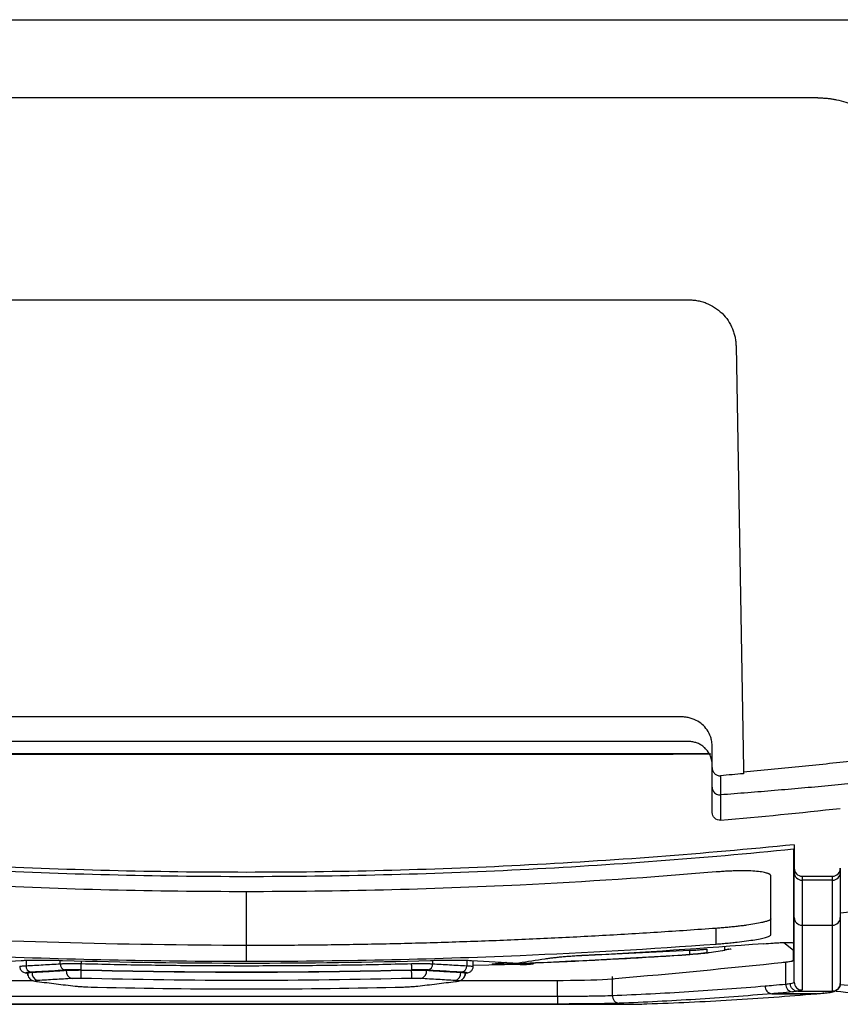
# Model space of a CAD drawing. Header units: millimetres. Extents: x -1111 to 1147, y -743 to 1146.
# Tile 158 of 203: x 240 to 293, y 671 to 734. Entities that reach past the tile are written whole.
import ezdxf

# ---------------------------------------------------------------- set-up
doc = ezdxf.new("R2010")
doc.units = ezdxf.units.MM

msp = doc.modelspace()

# ---------------------------------------------------------------- linework, layer by layer
at = {"color": 7, "linetype": 'Continuous', "lineweight": 25}
for p, q in [((226.445, 716.211), (283.101, 716.211)), ((286.101, 713.263), (286.573, 686.198)), ((284.483, 687.14), (225.063, 687.14)), ((284.374, 687.167), (225.17, 687.167)), ((227.473, 687.141), (282.073, 687.141)), ((281.073, 687.165), (228.473, 687.165)), ((282.073, 687.141), (282.073, 687.163)), ((286.573, 686.198), (286.573, 686)), ((289.773, 681.081), (289.823, 681.081)), ((289.823, 681.355), (289.823, 679.847)), ((290.323, 679.339), (292.273, 679.339)), ((292.273, 679.081), (290.323, 679.081)), ((292.773, 676.985), (294.574, 677.18)), ((284.822, 674.995), (284.822, 676.002)), ((290.323, 676.2), (292.273, 676.2)), ((254.772, 673.899), (254.772, 674.902)), ((284.242, 674.68), (284.242, 674.434)), ((285.376, 674.614), (285.376, 674.86)), ((289.773, 675.175), (289.823, 675.175)), ((289.773, 675.073), (289.823, 675.073)), ((289.773, 675.072), (289.773, 675.07)), ((289.773, 675.07), (289.823, 675.07)), ((283.134, 674.326), (283.136, 674.592)), ((269.281, 673.479), (269.281, 673.939)), ((272.287, 673.68), (269.281, 673.618)), ((271.411, 673.825), (270.705, 673.729)), ((289.109, 673.836), (289.28, 673.851)), ((289.28, 672.435), (289.28, 673.851)), ((240.762, 673.121), (240.762, 672.984)), ((241.054, 673.201), (241.054, 673.189)), ((243.244, 673.328), (243.244, 673.316)), ((266.299, 673.328), (266.299, 673.316)), ((268.489, 673.201), (268.489, 673.189)), ((268.781, 672.993), (268.781, 673.121)), ((278.19, 671.709), (278.19, 672.929)), ((241.27, 672.617), (241.332, 672.609)), ((241.27, 672.617), (241.334, 672.612)), ((241.332, 672.608), (241.382, 672.605)), ((268.161, 672.605), (268.21, 672.608)), ((268.21, 672.608), (268.281, 672.618)), ((234.864, 671.662), (274.683, 671.662)), ((274.683, 671.662), (274.683, 671.161)), ((288.394, 671.818), (291.223, 671.818)), ((288.394, 671.818), (288.394, 671.818)), ((291.223, 671.818), (288.394, 671.818)), ((290.046, 671.973), (290.046, 671.973)), ((290.046, 671.973), (292.273, 671.973)), ((291.223, 671.818), (291.265, 671.819)), ((291.223, 671.818), (291.223, 671.818)), ((291.266, 671.82), (291.687, 671.857)), ((291.695, 671.857), (291.71, 671.859)), ((231.581, 671.142), (277.961, 671.142)), ((231.581, 671.142), (277.96, 671.142)), ((274.683, 671.161), (234.864, 671.161))]:
    msp.add_line(p, q, dxfattribs=at)
at = {"color": 250, "linetype": 'Continuous', "lineweight": 25}
for p, q in [((254.772, 674.902), (254.772, 678.345)), ((289.153, 675.094), (289.773, 674.612)), ((283.136, 674.592), (275.361, 674.195)), ((240.671, 673.958), (240.671, 673.61)), ((242.861, 673.737), (242.861, 673.953)), ((244.202, 673.922), (244.202, 673.747)), ((266.682, 673.953), (266.682, 673.737)), ((268.872, 673.958), (268.872, 673.61)), ((270.591, 673.73), (271.32, 673.83)), ((268.209, 672.612), (268.279, 672.618)), ((274.683, 671.662), (274.683, 672.674)), ((291.223, 671.818), (291.266, 671.819))]:
    msp.add_line(p, q, dxfattribs=at)
at = {"color": 7, "linetype": 'Continuous', "lineweight": 25, "flags": 128}
for points in [[(289.773, 681.081), (289.779, 681.082), (289.786, 681.083), (289.792, 681.083), (289.798, 681.084), (289.804, 681.085), (289.811, 681.085), (289.817, 681.086), (289.823, 681.086)], [(244.192, 673.348), (244.192, 673.36), (244.193, 673.386), (244.194, 673.425), (244.195, 673.475), (244.197, 673.534), (244.198, 673.601), (244.2, 673.672), (244.202, 673.747)], [(265.351, 673.348), (265.351, 673.36), (265.35, 673.386), (265.349, 673.425), (265.348, 673.475), (265.347, 673.534), (265.345, 673.601), (265.343, 673.672), (265.341, 673.747)], [(244.188, 672.801), (244.189, 672.818), (244.19, 672.853), (244.191, 672.906), (244.193, 672.974), (244.195, 673.054), (244.197, 673.144), (244.199, 673.239), (244.202, 673.337)], [(265.355, 672.801), (265.354, 672.818), (265.353, 672.853), (265.352, 672.906), (265.35, 672.973), (265.348, 673.054), (265.346, 673.143), (265.344, 673.239), (265.341, 673.337)]]:
    msp.add_lwpolyline(points, dxfattribs=at)
at = {"color": 250, "linetype": 'Continuous', "lineweight": 25, "flags": 128}
msp.add_lwpolyline([(240.781, 673.137), (240.786, 673.155), (240.924, 673.178), (241.054, 673.189), (241.054, 673.189), (241.054, 673.189)], dxfattribs=at)
at = {"color": 7, "linetype": 'Continuous', "lineweight": 25}
for centre, radius, start, end in [((281.323, 452.977), 234.188, 89.81651, 90.06116), ((290.32, 679.578), 0.496, 180.41324, 270.40736), ((292.277, 679.578), 0.496, 269.59264, 359.58676), ((290.321, 676.698), 0.498, 180.2552, 270.25294), ((292.275, 676.698), 0.498, 269.74706, 359.7448), ((241.051, 673.582), 0.381, 175.76799, 256.88689), ((243.243, 673.711), 0.383, 176.09022, 256.93858), ((266.3, 673.711), 0.383, 283.06104, 3.90964), ((268.492, 673.581), 0.381, 283.11273, 4.23188), ((241.533, 673.136), 0.482, 173.73781, 256.63298), ((243.726, 673.266), 0.484, 174.06576, 256.68838), ((265.817, 673.266), 0.484, 283.31058, 5.93019), ((268.01, 673.136), 0.482, 283.36597, 6.25814), ((288.445, 672.3), 0.484, 177.83129, 263.99451), ((288.445, 672.299), 0.484, 177.7878, 264.03445), ((289.765, 672.417), 0.485, 177.95119, 263.88484), ((290.323, 672.56), 0.5, 180.04602, 270.04595), ((292.274, 672.472), 0.498, 333.61542, 0.05727), ((278.666, 671.684), 0.476, 176.91444, 264.85628)]:
    msp.add_arc(centre, radius, start, end, dxfattribs=at)
at = {"color": 250, "linetype": 'Continuous', "lineweight": 25}
msp.add_arc((292.273, 672.473), 0.499, 269.91547, 333.59209, dxfattribs=at)
msp.add_ellipse((322.553, 1520.405), major_axis=(0.785, 849.5), ratio=0.57735, start_param=3.082413, end_param=3.090926, dxfattribs=at)
at = {"color": 7, "linetype": 'Continuous', "lineweight": 25}
msp.add_ellipse((322.986, 1520.405), major_axis=(0.785, 850), ratio=0.57701, start_param=3.081007, end_param=3.09093, dxfattribs=at)
for points, knots in [([(219.102, 734.135), (220.514, 734.135), (223.34, 734.134), (227.578, 734.134), (231.817, 734.134), (236.053, 734.134), (242.367, 734.135), (250.839, 734.133), (261.268, 734.136), (271.892, 734.132), (280.991, 734.136), (289.072, 734.132), (296.119, 734.133), (301.119, 734.134), (303.768, 734.135)], [0, 0, 0, 0, 0.049996, 0.100015, 0.150037, 0.20004, 0.250004, 0.373555, 0.500001, 0.619326, 0.749997, 0.822558, 0.905981, 1, 1, 1, 1]), ([(291.342, 729.135), (290.061, 729.135), (287.538, 729.135), (283.811, 729.135), (280.202, 729.135), (276.711, 729.135), (271.388, 729.135), (264.245, 729.135), (255.31, 729.135), (246.303, 729.135), (237.485, 729.135), (228.354, 729.135), (222.331, 729.135), (219.102, 729.135)], [0, 0, 0, 0, 0.053269, 0.104904, 0.154905, 0.203271, 0.250005, 0.376063, 0.5, 0.621001, 0.749998, 0.865998, 1, 1, 1, 1]), ([(291.342, 729.135), (291.421, 729.134), (291.58, 729.132), (291.818, 729.117), (292.055, 729.094), (292.291, 729.06), (292.649, 728.996), (293.123, 728.875), (293.684, 728.669), (294.21, 728.415), (294.883, 728.007), (295.487, 727.504), (296.004, 726.926), (296.339, 726.472), (296.628, 725.992), (296.854, 725.524), (297.026, 725.075), (297.154, 724.652), (297.249, 724.223), (297.314, 723.786), (297.33, 723.492), (297.339, 723.344)], [0, 0, 0, 0, 0.024217, 0.048469, 0.072805, 0.097273, 0.12192, 0.184964, 0.248523, 0.308452, 0.36912, 0.499334, 0.561579, 0.624371, 0.686619, 0.749253, 0.799445, 0.84941, 0.899354, 0.949484, 1, 1, 1, 1]), ([(283.101, 716.211), (283.155, 716.21), (283.262, 716.208), (283.421, 716.195), (283.579, 716.174), (283.736, 716.145), (283.891, 716.107), (284.044, 716.06), (284.335, 715.955), (284.746, 715.745), (285.22, 715.363), (285.609, 714.896), (285.843, 714.455), (285.974, 714.09), (286.043, 713.82), (286.088, 713.543), (286.097, 713.357), (286.101, 713.263)], [0, 0, 0, 0, 0.033775, 0.067324, 0.100751, 0.134161, 0.167661, 0.201355, 0.235347, 0.363363, 0.49262, 0.62297, 0.754558, 0.815993, 0.877047, 0.938217, 1, 1, 1, 1]), ([(284.573, 686.282), (284.572, 686.383), (284.572, 686.576), (284.572, 686.857), (284.572, 687.116), (284.572, 687.355), (284.572, 687.573), (284.574, 687.771), (284.553, 687.947), (284.521, 688.101), (284.445, 688.36), (284.277, 688.699), (283.951, 689.063), (283.536, 689.338), (283.172, 689.458), (282.879, 689.513), (282.65, 689.54), (282.31, 689.535), (281.86, 689.537), (281.3, 689.536), (280.629, 689.537), (279.849, 689.536), (278.626, 689.536), (277.061, 689.536), (275.255, 689.536), (273.639, 689.536), (272.215, 689.536), (269.819, 689.536), (266.498, 689.536), (262.296, 689.535), (258.42, 689.535), (254.517, 689.535), (250.531, 689.535), (246.41, 689.536), (242.454, 689.536), (239.184, 689.536), (236.554, 689.536), (234.52, 689.536), (232.515, 689.536), (230.893, 689.536), (229.68, 689.537), (228.902, 689.537), (228.233, 689.537), (227.673, 689.537), (227.224, 689.536), (226.883, 689.539), (226.653, 689.51), (226.359, 689.453), (225.995, 689.33), (225.582, 689.051), (225.26, 688.684), (225.094, 688.343), (225.02, 688.081), (224.989, 687.924), (224.971, 687.747), (224.974, 687.551), (224.974, 687.337), (224.974, 687.103), (224.974, 686.851), (224.974, 686.581), (224.974, 686.394), (224.973, 686.298)], [0, 0, 0, 0, 0.004872, 0.00941, 0.013614, 0.017483, 0.021016, 0.024213, 0.027078, 0.029611, 0.031811, 0.040156, 0.047575, 0.054844, 0.063329, 0.065172, 0.068717, 0.073969, 0.080926, 0.089586, 0.099949, 0.112015, 0.125785, 0.156647, 0.184561, 0.209528, 0.231548, 0.25062, 0.320608, 0.385549, 0.445443, 0.50029, 0.566542, 0.630237, 0.691377, 0.74996, 0.781868, 0.81331, 0.844285, 0.874795, 0.888515, 0.900544, 0.910881, 0.919527, 0.926482, 0.931742, 0.935309, 0.937184, 0.945689, 0.952955, 0.960365, 0.968707, 0.970982, 0.973557, 0.976429, 0.979601, 0.983076, 0.986854, 0.990935, 0.995317, 1, 1, 1, 1]), ([(284.573, 685.038), (284.572, 685.238), (284.572, 685.572), (284.572, 685.994), (284.572, 686.271), (284.572, 686.438), (284.572, 686.573), (284.555, 686.706), (284.518, 686.869), (284.427, 687.132), (284.264, 687.398), (284.022, 687.628), (283.813, 687.767), (283.583, 687.871), (283.381, 687.925), (283.215, 687.948), (283.109, 687.954), (282.984, 687.953), (282.471, 687.954), (281.535, 687.953), (280.199, 687.953), (278.087, 687.953), (274.955, 687.953), (268.913, 687.953), (262.106, 687.953), (253.923, 687.953), (246.609, 687.953), (239.904, 687.953), (234.73, 687.953), (231.386, 687.954), (228.741, 687.953), (227.364, 687.955), (226.618, 687.954), (226.492, 687.955), (226.366, 687.952), (226.2, 687.933), (225.998, 687.884), (225.69, 687.753), (225.351, 687.499), (225.122, 687.141), (225.013, 686.826), (224.975, 686.606), (224.973, 686.428), (224.973, 686.261), (224.973, 685.815), (224.973, 685.409), (224.973, 685.075)], [0, 0, 0, 0, 0.009354, 0.015628, 0.019744, 0.022347, 0.02344, 0.026031, 0.028626, 0.031257, 0.039028, 0.042887, 0.046816, 0.050723, 0.054636, 0.056594, 0.058545, 0.059586, 0.062451, 0.082566, 0.103402, 0.124959, 0.18143, 0.249976, 0.407724, 0.500017, 0.632938, 0.75006, 0.813825, 0.87508, 0.906597, 0.937589, 0.939539, 0.941496, 0.943517, 0.945402, 0.949303, 0.953218, 0.960979, 0.968752, 0.97267, 0.976566, 0.979112, 0.981023, 0.984368, 1, 1, 1, 1]), ([(295.352, 686.9), (294.773, 686.834), (293.612, 686.702), (291.864, 686.514), (290.108, 686.334), (288.344, 686.162), (287.164, 686.055), (286.573, 686.001)], [0, 0, 0, 0, 0.19824, 0.397359, 0.597358, 0.798238, 1, 1, 1, 1]), ([(284.573, 686.282), (284.574, 686.26), (284.575, 686.214), (284.589, 686.147), (284.614, 686.071), (284.657, 685.989), (284.723, 685.908), (284.805, 685.841), (284.901, 685.794), (285.006, 685.764), (285.078, 685.766), (285.113, 685.766)], [0, 0, 0, 0, 0.083343, 0.166576, 0.25096, 0.375154, 0.500041, 0.62332, 0.749731, 0.875483, 1, 1, 1, 1]), ([(284.573, 685.038), (284.573, 685.096), (284.573, 685.212), (284.573, 685.4), (284.573, 685.6), (284.573, 685.813), (284.573, 686.04), (284.573, 686.201), (284.573, 686.282)], [0, 0, 0, 0, 0.159643, 0.322091, 0.487347, 0.655414, 0.826297, 1, 1, 1, 1]), ([(295.369, 685.452), (294.808, 685.395), (293.683, 685.281), (291.989, 685.119), (290.284, 684.964), (288.569, 684.815), (286.844, 684.673), (285.689, 684.584), (285.11, 684.539)], [0, 0, 0, 0, 0.164252, 0.329465, 0.495643, 0.662789, 0.830907, 1, 1, 1, 1]), ([(284.573, 685.038), (284.574, 685.014), (284.576, 684.968), (284.59, 684.903), (284.61, 684.845), (284.634, 684.796), (284.659, 684.756), (284.682, 684.725), (284.702, 684.702), (284.718, 684.686), (284.727, 684.676), (284.766, 684.64), (284.846, 684.585), (284.977, 684.539), (285.067, 684.539), (285.11, 684.539)], [0, 0, 0, 0, 0.086823, 0.168476, 0.243247, 0.309782, 0.367102, 0.414566, 0.451803, 0.478628, 0.494965, 0.500795, 0.674244, 0.842549, 1, 1, 1, 1]), ([(285.117, 682.919), (284.978, 682.907), (284.837, 682.955), (284.634, 683.142), (284.573, 683.278), (284.573, 683.418)], [0, 0, 0, 0, 0.5, 0.5, 1, 1, 1, 1]), ([(289.823, 681.355), (283.993, 680.765), (272.319, 679.88), (254.773, 679.438), (237.227, 679.88), (225.553, 680.765), (219.723, 681.355)], [-0.000717, -0.000717, -0.000717, -0.000717, 0.25, 0.5, 0.75, 1.000717, 1.000717, 1.000717, 1.000717]), ([(289.823, 679.847), (289.823, 679.714), (289.876, 679.583), (290.06, 679.395), (290.19, 679.339), (290.323, 679.339)], [0, 0, 0, 0, 0.5, 0.5, 1, 1, 1, 1]), ([(292.273, 679.339), (292.406, 679.339), (292.536, 679.395), (292.72, 679.583), (292.773, 679.714), (292.773, 679.847)], [0, 0, 0, 0, 0.5, 0.5, 1, 1, 1, 1]), ([(254.772, 678.345), (248.929, 678.345), (238.921, 678.59), (228.934, 679.254), (224.782, 679.603)], [0.500022, 0.500022, 0.500022, 0.500022, 0.75, 0.9282563, 0.9282563, 0.9282563, 0.9282563]), ([(284.822, 679.608), (280.652, 679.256), (270.644, 678.59), (260.615, 678.345), (254.772, 678.345), (254.772, 678.345)], [0.0709066, 0.0709066, 0.0709066, 0.0709066, 0.25, 0.5, 0.500022, 0.500022, 0.500022, 0.500022]), ([(288.322, 679.356), (288.321, 679.366), (288.319, 679.386), (288.302, 679.416), (288.276, 679.444), (288.238, 679.471), (288.189, 679.496), (288.129, 679.52), (288.002, 679.562), (287.756, 679.614), (287.317, 679.661), (286.784, 679.684), (286.274, 679.683), (285.842, 679.671), (285.508, 679.656), (285.167, 679.635), (284.938, 679.617), (284.822, 679.608)], [0, 0, 0, 0, 0.036193, 0.072076, 0.107759, 0.143356, 0.178978, 0.214741, 0.250755, 0.375656, 0.500256, 0.625076, 0.749837, 0.812611, 0.87481, 0.937064, 1, 1, 1, 1]), ([(290.323, 679.339), (290.323, 679.282), (290.323, 679.226), (290.323, 679.169), (290.323, 679.14), (290.323, 679.111), (290.323, 679.081)], [0, 0, 0, 0, 0.001, 0.001, 0.001, 0.001521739, 0.001521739, 0.001521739, 0.001521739]), ([(292.273, 679.081), (292.273, 679.137), (292.273, 679.194), (292.273, 679.25), (292.273, 679.28), (292.273, 679.31), (292.273, 679.339)], [0, 0, 0, 0, 0.001, 0.001, 0.001, 0.001521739, 0.001521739, 0.001521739, 0.001521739]), ([(288.322, 676.6), (288.322, 676.595), (288.32, 676.583), (288.306, 676.565), (288.283, 676.545), (288.247, 676.523), (288.198, 676.5), (288.135, 676.476), (288.048, 676.447), (287.921, 676.411), (287.688, 676.355), (287.316, 676.283), (286.872, 676.215), (286.48, 676.163), (286.165, 676.125), (285.834, 676.09), (285.495, 676.057), (285.157, 676.027), (284.933, 676.01), (284.822, 676.002)], [0, 0, 0, 0, 0.030935, 0.063427, 0.09755, 0.133397, 0.170817, 0.209721, 0.250127, 0.30543, 0.374696, 0.499834, 0.624298, 0.68683, 0.749411, 0.814653, 0.878072, 0.939623, 1, 1, 1, 1]), ([(289.823, 672.559), (289.823, 672.975), (289.823, 673.522), (289.823, 674.895), (289.823, 675.722), (289.823, 676.696)], [0, 0, 0, 0, 0.5, 0.5, 1, 1, 1, 1]), ([(254.772, 674.902), (246.768, 674.936), (236.961, 675.167), (226.979, 675.846), (224.982, 675.983), (224.782, 675.998)], [0.7021995, 0.7021995, 0.7021995, 0.7021995, 0.9404274, 0.9940428, 1, 1, 1, 1]), ([(284.822, 676.002), (284.198, 675.957), (282.949, 675.867), (281.074, 675.743), (279.2, 675.627), (277.325, 675.519), (275.45, 675.421), (273.574, 675.331), (271.699, 675.249), (269.822, 675.176), (267.946, 675.112), (266.069, 675.056), (264.192, 675.008), (262.315, 674.97), (260.437, 674.94), (258.559, 674.918), (256.681, 674.905), (255.418, 674.902), (254.782, 674.902), (254.772, 674.902)], [0, 0, 0, 0, 0.0624586, 0.1249081, 0.1873499, 0.2497851, 0.3122152, 0.3746414, 0.4370651, 0.4994875, 0.5619099, 0.6243336, 0.6867601, 0.7491904, 0.811626, 0.8740682, 0.9365182, 0.9989774, 1, 1, 1, 1]), ([(290.323, 676.2), (290.323, 675.225), (290.323, 674.398), (290.323, 673.024), (290.323, 672.476), (290.323, 672.06)], [0, 0, 0, 0, 0.5, 0.5, 1, 1, 1, 1]), ([(284.822, 674.995), (284.889, 675), (285.021, 675.01), (285.217, 675.026), (285.412, 675.043), (285.604, 675.061), (285.794, 675.079), (285.982, 675.099), (286.319, 675.136), (286.784, 675.194), (287.315, 675.276), (287.753, 675.36), (288.023, 675.429), (288.178, 675.483), (288.261, 675.521), (288.313, 675.558), (288.319, 675.581), (288.322, 675.592)], [0, 0, 0, 0, 0.036061, 0.071851, 0.107482, 0.143071, 0.178733, 0.214582, 0.250733, 0.375423, 0.500231, 0.625059, 0.749866, 0.812757, 0.875006, 0.937218, 1, 1, 1, 1]), ([(224.782, 674.991), (228.937, 674.688), (238.926, 674.111), (248.932, 673.899), (254.772, 673.899)], [0.500022, 0.500022, 0.500022, 0.500022, 0.678322, 0.9283, 0.9283, 0.9283, 0.9283]), ([(254.772, 673.899), (254.772, 673.899), (260.613, 673.899), (270.639, 674.112), (280.649, 674.69), (284.822, 674.995)], [0.0708633, 0.0708633, 0.0708633, 0.0708633, 0.0708854, 0.3208854, 0.500022, 0.500022, 0.500022, 0.500022]), ([(283.136, 674.592), (283.244, 674.598), (283.406, 674.607), (283.613, 674.622), (283.761, 674.633), (283.9, 674.644), (284.071, 674.66), (284.18, 674.672), (284.242, 674.68)], [0, 0, 0, 0, 0.000263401, 0.000395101, 0.000526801, 0.000658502, 0.000790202, 0.001053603, 0.001053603, 0.001053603, 0.001053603]), ([(285.62, 674.682), (285.619, 674.679), (285.617, 674.674), (285.6, 674.664), (285.57, 674.654), (285.524, 674.642), (285.461, 674.628), (285.405, 674.619), (285.376, 674.614)], [0, 0, 0, 0, 0.14047, 0.291416, 0.45284, 0.624745, 0.807131, 1, 1, 1, 1]), ([(287.877, 675.019), (288.082, 675.035), (288.283, 675.05), (288.58, 675.069), (288.678, 675.074), (288.871, 675.085), (288.966, 675.089), (289.237, 675.099), (289.402, 675.102), (289.589, 675.097), (289.643, 675.094), (289.726, 675.085), (289.755, 675.079), (289.773, 675.073)], [0, 0, 0, 0, 0.25, 0.25, 0.375, 0.375, 0.5, 0.5, 0.75, 0.75, 0.875, 0.875, 1, 1, 1, 1]), ([(219.773, 674.612), (219.773, 674.395), (219.773, 674.188), (219.773, 673.932), (219.926, 673.885), (224.049, 673.447), (227.456, 673.117), (231.257, 672.784), (231.944, 672.721), (233.341, 672.676), (234.747, 672.672), (236.933, 672.672), (239.002, 672.672), (241.072, 672.672)], [0.615279, 0.615279, 0.615279, 0.615279, 0.7000946, 0.7000946, 0.7194352, 0.7194352, 0.9085372, 0.9085372, 0.9121455, 0.9448189, 0.9477666, 0.9477666, 1, 1, 1, 1]), ([(268.241, 672.672), (270.388, 672.672), (272.535, 672.672), (274.799, 672.672), (276.205, 672.676), (277.603, 672.721), (278.289, 672.784), (282.09, 673.117), (285.497, 673.447), (289.62, 673.885), (289.773, 673.932), (289.773, 674.188), (289.773, 674.395), (289.773, 674.612)], [0, 0, 0, 0, 0.0541953, 0.0541953, 0.0571462, 0.0898165, 0.0934279, 0.0934279, 0.2825272, 0.2825272, 0.3018689, 0.3018689, 0.3866841, 0.3866841, 0.3866841, 0.3866841]), ([(270.991, 673.708), (271.665, 673.734), (273.015, 673.786), (275.038, 673.875), (277.062, 673.973), (279.086, 674.081), (281.11, 674.198), (282.459, 674.283), (283.134, 674.326)], [0, 0, 0, 0, 0.166549, 0.333141, 0.499778, 0.666465, 0.833204, 1, 1, 1, 1]), ([(276.333, 674.26), (276.273, 674.256), (276.152, 674.25), (275.972, 674.239), (275.795, 674.228), (275.62, 674.216), (275.448, 674.204), (275.279, 674.191), (275.112, 674.177), (274.894, 674.158), (274.634, 674.133), (274.349, 674.102), (274.092, 674.07), (273.948, 674.048), (273.876, 674.038)], [0, 0, 0, 0, 0.063202, 0.125768, 0.187913, 0.249857, 0.31182, 0.374023, 0.436686, 0.500023, 0.626528, 0.750803, 0.874677, 1, 1, 1, 1]), ([(284.242, 674.434), (284.221, 674.431), (284.178, 674.425), (284.106, 674.415), (284.027, 674.405), (283.943, 674.396), (283.854, 674.386), (283.73, 674.373), (283.564, 674.358), (283.353, 674.341), (283.207, 674.331), (283.134, 674.326)], [0, 0, 0, 0, 0.0833, 0.166602, 0.249906, 0.333213, 0.416521, 0.499832, 0.66432, 0.83104, 1, 1, 1, 1]), ([(284.382, 674.439), (284.312, 674.429), (284.233, 674.418), (284.052, 674.396), (283.951, 674.385), (283.632, 674.354), (283.391, 674.335), (283.15, 674.319)], [0, 0, 0, 0, 0.25, 0.25, 0.5, 0.5, 1, 1, 1, 1]), ([(284.242, 674.434), (284.431, 674.464), (284.809, 674.522), (285.187, 674.583), (285.376, 674.614)], [0, 0, 0, 0, 0.50017, 1, 1, 1, 1]), ([(240.262, 673.559), (240.265, 673.528), (240.269, 673.464), (240.314, 673.347), (240.474, 673.172), (240.674, 673.135), (240.817, 673.108)], [0, 0, 0, 0, 0.091779, 0.193454, 0.423378, 1, 1, 1, 1]), ([(240.365, 673.945), (240.454, 673.95), (241.064, 673.98), (241.923, 673.978), (242.663, 673.958)], [0.1209056, 0.1209056, 0.1209056, 0.1209056, 0.13155891, 0.18875625, 0.18875625, 0.18875625, 0.18875625]), ([(240.671, 673.61), (241.037, 673.629), (241.767, 673.669), (242.497, 673.714), (242.861, 673.737)], [0, 0, 0, 0, 0.500659, 1, 1, 1, 1]), ([(242.663, 673.958), (242.776, 673.955), (242.89, 673.952), (250.847, 673.726), (258.697, 673.726), (266.653, 673.951), (266.767, 673.955), (266.88, 673.958)], [0.1887562, 0.1887562, 0.1887562, 0.1887562, 0.1974872, 0.1974872, 0.8025154, 0.8025154, 0.8112462, 0.8112462, 0.8112462, 0.8112462]), ([(242.861, 673.737), (242.887, 673.738), (242.94, 673.74), (243.026, 673.743), (243.119, 673.746), (243.216, 673.748), (243.318, 673.749), (243.424, 673.75), (243.532, 673.751), (243.642, 673.752), (243.754, 673.751), (243.866, 673.751), (243.979, 673.75), (244.091, 673.749), (244.165, 673.747), (244.202, 673.747)], [0, 0, 0, 0, 0.0776448, 0.1557494, 0.2342052, 0.3128634, 0.3915484, 0.4700691, 0.5482292, 0.6258354, 0.7027059, 0.7786775, 0.853613, 0.9274084, 1, 1, 1, 1]), ([(244.202, 673.747), (244.907, 673.73), (246.316, 673.696), (248.43, 673.659), (250.544, 673.633), (252.658, 673.617), (254.772, 673.611), (256.885, 673.617), (258.999, 673.633), (261.113, 673.659), (263.227, 673.696), (264.637, 673.73), (265.341, 673.747)], [0, 0, 0, 0, 0.100015, 0.20002, 0.300018, 0.40001, 0.5, 0.59999, 0.699982, 0.79998, 0.899985, 1, 1, 1, 1]), ([(265.341, 673.747), (265.381, 673.747), (265.462, 673.749), (265.583, 673.75), (265.705, 673.751), (265.826, 673.751), (265.947, 673.751), (266.066, 673.751), (266.181, 673.75), (266.293, 673.748), (266.4, 673.746), (266.502, 673.743), (266.597, 673.74), (266.653, 673.738), (266.682, 673.737)], [0, 0, 0, 0, 0.078693, 0.1587944, 0.2402165, 0.3228179, 0.4064134, 0.4907859, 0.5756964, 0.660896, 0.746138, 0.8311923, 0.9158613, 1, 1, 1, 1]), ([(266.682, 673.737), (267.046, 673.714), (267.776, 673.669), (268.506, 673.629), (268.872, 673.61)], [0, 0, 0, 0, 0.499341, 1, 1, 1, 1]), ([(266.88, 673.958), (267.62, 673.978), (268.479, 673.98), (269.089, 673.95), (269.178, 673.945)], [0.81124619, 0.81124619, 0.81124619, 0.81124619, 0.86844303, 0.87909618, 0.87909618, 0.87909618, 0.87909618]), ([(268.726, 673.108), (268.869, 673.135), (269.069, 673.172), (269.228, 673.347), (269.274, 673.464), (269.279, 673.528), (269.281, 673.558)], [0, 0, 0, 0, 0.576179, 0.806817, 0.908238, 1, 1, 1, 1]), ([(270.999, 673.701), (270.909, 673.697), (270.818, 673.695), (270.663, 673.695), (270.599, 673.697), (270.515, 673.703), (270.496, 673.707), (270.508, 673.718), (270.539, 673.724), (270.591, 673.73)], [0, 0, 0, 0, 0.25, 0.25, 0.5, 0.5, 0.75, 0.75, 1, 1, 1, 1]), ([(270.991, 673.708), (270.971, 673.707), (270.933, 673.706), (270.876, 673.705), (270.821, 673.704), (270.771, 673.704), (270.727, 673.705), (270.69, 673.707), (270.663, 673.709), (270.645, 673.711), (270.643, 673.714), (270.642, 673.715)], [0, 0, 0, 0, 0.105447, 0.212282, 0.320516, 0.430164, 0.541236, 0.653745, 0.767701, 0.883116, 1, 1, 1, 1]), ([(272.287, 673.68), (272.315, 673.681), (272.371, 673.683), (272.454, 673.687), (272.535, 673.691), (272.64, 673.696), (272.764, 673.704), (272.893, 673.714), (272.999, 673.723), (273.078, 673.733), (273.129, 673.742), (273.135, 673.747), (273.138, 673.75)], [0, 0, 0, 0, 0.06301, 0.125414, 0.187825, 0.250858, 0.375568, 0.500484, 0.625223, 0.750151, 0.875241, 1, 1, 1, 1]), ([(289.28, 673.851), (289.459, 673.869), (289.593, 673.888), (289.73, 673.919), (289.765, 673.929), (289.811, 673.951), (289.823, 673.961), (289.823, 673.972)], [0, 0, 0, 0, 0.5, 0.5, 0.75, 0.75, 1, 1, 1, 1]), ([(241.054, 673.201), (241.013, 673.199), (240.941, 673.194), (240.858, 673.185), (240.789, 673.173), (240.766, 673.163), (240.763, 673.157)], [0, 0, 0, 0, 0.2104685, 0.420937, 0.6314055, 0.9428989, 0.9428989, 0.9428989, 0.9428989]), ([(240.763, 673.134), (240.77, 673.073), (240.781, 672.962), (240.861, 672.828), (240.951, 672.738), (241.043, 672.682), (241.112, 672.655), (241.186, 672.632), (241.245, 672.621), (241.275, 672.616), (241.275, 672.616)], [0, 0, 0, 0, 0.197016, 0.358719, 0.495862, 0.615878, 0.710276, 0.793035, 0.997697, 1, 1, 1, 1]), ([(243.244, 673.328), (243.073, 673.317), (242.902, 673.307), (242.73, 673.296), (242.451, 673.279), (242.172, 673.263), (241.892, 673.247), (241.613, 673.231), (241.334, 673.216), (241.054, 673.201)], [0, 0, 0, 0, 0.0008, 0.0008, 0.0008, 0.002104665, 0.002104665, 0.002104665, 0.003409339, 0.003409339, 0.003409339, 0.003409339]), ([(241.054, 673.189), (241.419, 673.208), (241.784, 673.228), (242.149, 673.25), (242.332, 673.26), (242.514, 673.271), (242.697, 673.282), (242.879, 673.293), (243.062, 673.305), (243.244, 673.316)], [0, 0, 0, 0, 0.001704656, 0.001704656, 0.001704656, 0.002556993, 0.002556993, 0.002556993, 0.003409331, 0.003409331, 0.003409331, 0.003409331]), ([(243.614, 672.795), (243.432, 672.784), (243.249, 672.772), (243.066, 672.761), (242.884, 672.75), (242.701, 672.739), (242.518, 672.728), (242.153, 672.707), (241.787, 672.687), (241.422, 672.668)], [0, 0, 0, 0, 0.000853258, 0.000853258, 0.000853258, 0.001706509, 0.001706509, 0.001706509, 0.003412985, 0.003412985, 0.003412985, 0.003412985]), ([(244.192, 673.348), (244.16, 673.348), (244.096, 673.35), (243.999, 673.351), (243.886, 673.352), (243.76, 673.353), (243.623, 673.352), (243.492, 673.35), (243.369, 673.347), (243.255, 673.343), (243.189, 673.34), (243.157, 673.338)], [0, 0, 0, 0, 0.080844, 0.163876, 0.24962, 0.374061, 0.499976, 0.625729, 0.749975, 0.877604, 1, 1, 1, 1]), ([(244.02, 673.343), (243.993, 673.344), (243.934, 673.344), (243.839, 673.344), (243.732, 673.344), (243.615, 673.342), (243.491, 673.339), (243.361, 673.335), (243.284, 673.33), (243.244, 673.328)], [0, 0, 0, 0, 0.0910736, 0.1995974, 0.3249439, 0.4672772, 0.6277524, 0.805075, 1, 1, 1, 1]), ([(243.244, 673.316), (243.293, 673.32), (243.348, 673.323), (243.465, 673.328), (243.528, 673.33), (243.727, 673.335), (243.871, 673.336), (244.02, 673.336)], [0, 0, 0, 0, 0.25, 0.25, 0.5, 0.5, 1, 1, 1, 1]), ([(244.188, 672.801), (244.134, 672.802), (244.08, 672.803), (243.974, 672.803), (243.923, 672.803), (243.825, 672.803), (243.778, 672.802), (243.691, 672.799), (243.65, 672.797), (243.614, 672.795)], [0, 0, 0, 0, 0.25, 0.25, 0.5, 0.5, 0.75, 0.75, 1, 1, 1, 1]), ([(244.023, 673.341), (244.053, 673.34), (244.112, 673.339), (244.172, 673.338), (244.202, 673.337)], [0, 0, 0, 0, 0.507931, 1, 1, 1, 1]), ([(244.202, 673.337), (247.725, 673.248), (254.772, 673.159), (261.819, 673.248), (265.341, 673.337)], [0.399117, 0.399117, 0.399117, 0.399117, 1.531224, 2.663, 2.663, 2.663, 2.663]), ([(265.868, 673.341), (265.856, 673.342), (265.832, 673.342), (265.785, 673.348), (265.724, 673.347), (265.662, 673.343), (265.612, 673.341), (265.549, 673.344), (265.458, 673.347), (265.38, 673.34), (265.341, 673.337)], [0, 0, 0, 0, 0.070825, 0.141947, 0.284159, 0.427447, 0.494718, 0.570957, 0.784632, 1, 1, 1, 1]), ([(265.341, 673.334), (265.431, 673.335), (265.522, 673.336), (265.698, 673.336), (265.785, 673.335), (265.949, 673.332), (266.026, 673.329), (266.172, 673.324), (266.241, 673.32), (266.299, 673.316)], [0, 0, 0, 0, 0.25, 0.25, 0.5, 0.5, 0.75, 0.75, 1, 1, 1, 1]), ([(266.386, 673.338), (266.365, 673.339), (266.323, 673.342), (266.251, 673.345), (266.161, 673.348), (266.051, 673.35), (265.92, 673.352), (265.784, 673.353), (265.642, 673.352), (265.497, 673.351), (265.399, 673.349), (265.351, 673.348)], [0, 0, 0, 0, 0.080849, 0.163881, 0.249619, 0.374066, 0.499975, 0.625734, 0.749974, 0.87761, 1, 1, 1, 1]), ([(265.929, 672.795), (265.894, 672.797), (265.852, 672.799), (265.764, 672.802), (265.718, 672.802), (265.62, 672.803), (265.568, 672.803), (265.463, 672.803), (265.41, 672.802), (265.355, 672.801)], [0, 0, 0, 0, 0.25, 0.25, 0.5, 0.5, 0.75, 0.75, 1, 1, 1, 1]), ([(266.1, 673.337), (266.063, 673.338), (265.989, 673.34), (265.908, 673.341), (265.868, 673.341)], [0, 0, 0, 0, 0.499437, 1, 1, 1, 1]), ([(268.121, 672.668), (267.939, 672.677), (267.756, 672.687), (267.573, 672.697), (267.39, 672.707), (267.208, 672.718), (267.025, 672.728), (266.659, 672.75), (266.294, 672.772), (265.929, 672.795)], [0, 0, 0, 0, 0.000853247, 0.000853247, 0.000853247, 0.001706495, 0.001706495, 0.001706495, 0.003412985, 0.003412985, 0.003412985, 0.003412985]), ([(266.299, 673.328), (266.284, 673.329), (266.254, 673.331), (266.205, 673.337), (266.154, 673.337), (266.118, 673.337), (266.1, 673.337)], [0, 0, 0, 0, 0.251041, 0.501004, 0.750282, 1, 1, 1, 1]), ([(268.489, 673.201), (268.317, 673.21), (268.146, 673.219), (267.975, 673.229), (267.695, 673.244), (267.416, 673.26), (267.137, 673.277), (266.857, 673.293), (266.578, 673.31), (266.299, 673.328)], [0, 0, 0, 0, 0.0008, 0.0008, 0.0008, 0.002104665, 0.002104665, 0.002104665, 0.00340934, 0.00340934, 0.00340934, 0.00340934]), ([(266.299, 673.316), (266.664, 673.293), (267.029, 673.271), (267.394, 673.249), (267.576, 673.239), (267.759, 673.228), (267.941, 673.218), (268.124, 673.208), (268.306, 673.198), (268.489, 673.189)], [0, 0, 0, 0, 0.001704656, 0.001704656, 0.001704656, 0.002556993, 0.002556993, 0.002556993, 0.003409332, 0.003409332, 0.003409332, 0.003409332]), ([(268.279, 672.619), (268.316, 672.625), (268.374, 672.635), (268.479, 672.671), (268.582, 672.729), (268.683, 672.827), (268.765, 672.968), (268.774, 673.081), (268.779, 673.137)], [0, 0, 0, 0, 0.225564, 0.350442, 0.475322, 0.632437, 0.815269, 1, 1, 1, 1]), ([(268.763, 673.153), (268.766, 673.159), (268.774, 673.171), (268.675, 673.188), (268.551, 673.197), (268.489, 673.201)], [0, 0, 0, 0, 0.255939, 0.62497, 1, 1, 1, 1]), ([(241.422, 672.668), (241.326, 672.663), (241.266, 672.654), (241.235, 672.635), (241.265, 672.624), (241.334, 672.612)], [0, 0, 0, 0, 0.5, 0.5, 1, 1, 1, 1]), ([(241.334, 672.612), (241.341, 672.611), (241.349, 672.61), (241.357, 672.609), (241.361, 672.608), (241.365, 672.607), (241.369, 672.607), (241.374, 672.606), (241.378, 672.606), (241.382, 672.605)], [0, 0, 0, 0, 0.00004659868, 0.00004659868, 0.00004659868, 0.00006989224, 0.00006989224, 0.00006989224, 0.00009318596, 0.00009318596, 0.00009318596, 0.00009318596]), ([(241.382, 672.605), (241.585, 672.579), (241.787, 672.553), (241.989, 672.528), (242.192, 672.502), (242.394, 672.478), (242.596, 672.453), (242.799, 672.429), (243.001, 672.404), (243.203, 672.381), (243.406, 672.357), (243.608, 672.334), (243.811, 672.311)], [0, 0, 0, 0, 0.001060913, 0.001060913, 0.001060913, 0.002121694, 0.002121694, 0.002121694, 0.003182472, 0.003182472, 0.003182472, 0.004242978, 0.004242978, 0.004242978, 0.004242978]), ([(243.811, 672.311), (243.892, 672.302), (243.986, 672.293), (244.196, 672.277), (244.313, 672.269), (244.685, 672.249), (244.963, 672.238), (245.246, 672.232)], [0, 0, 0, 0, 0.25, 0.25, 0.5, 0.5, 1, 1, 1, 1]), ([(264.297, 672.232), (264.438, 672.235), (264.577, 672.239), (264.852, 672.249), (264.983, 672.255), (265.23, 672.269), (265.348, 672.277), (265.557, 672.293), (265.652, 672.302), (265.733, 672.311)], [0, 0, 0, 0, 0.25, 0.25, 0.5, 0.5, 0.75, 0.75, 1, 1, 1, 1]), ([(265.733, 672.311), (265.935, 672.334), (266.137, 672.357), (266.34, 672.381), (266.542, 672.404), (266.744, 672.428), (266.947, 672.453), (267.149, 672.477), (267.351, 672.502), (267.554, 672.528), (267.756, 672.553), (267.958, 672.579), (268.161, 672.605)], [0, 0, 0, 0, 0.001060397, 0.001060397, 0.001060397, 0.002121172, 0.002121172, 0.002121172, 0.003181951, 0.003181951, 0.003181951, 0.004242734, 0.004242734, 0.004242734, 0.004242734]), ([(268.209, 672.612), (268.278, 672.623), (268.309, 672.635), (268.276, 672.654), (268.218, 672.663), (268.121, 672.668)], [0, 0, 0, 0, 0.5, 0.5, 1, 1, 1, 1]), ([(268.161, 672.605), (268.161, 672.605), (268.161, 672.605), (268.161, 672.605), (268.165, 672.606), (268.17, 672.606), (268.174, 672.607), (268.178, 672.607), (268.182, 672.608), (268.186, 672.609), (268.194, 672.61), (268.202, 672.611), (268.209, 672.612)], [0, 0, 0, 0, 0.00000012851, 0.00000012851, 0.00000012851, 0.00002370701, 0.00002370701, 0.00002370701, 0.0000472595, 0.0000472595, 0.0000472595, 0.00009420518, 0.00009420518, 0.00009420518, 0.00009420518]), ([(278.19, 671.709), (279.819, 671.773), (281.448, 671.856), (283.891, 672.008), (284.705, 672.064), (286.333, 672.183), (287.147, 672.25), (287.961, 672.318)], [0, 0, 0, 0, 0.5, 0.5, 0.75, 0.75, 1, 1, 1, 1]), ([(287.961, 672.318), (288.139, 672.333), (288.317, 672.348), (288.494, 672.364), (288.756, 672.387), (289.018, 672.411), (289.28, 672.435)], [0, 0, 0, 0, 0.001066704, 0.001066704, 0.001066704, 0.002640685, 0.002640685, 0.002640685, 0.002640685]), ([(290.046, 671.973), (289.987, 671.975), (289.928, 671.988), (289.845, 672.024), (289.82, 672.038), (289.764, 672.078), (289.74, 672.099), (289.674, 672.169), (289.641, 672.221), (289.593, 672.337), (289.578, 672.401), (289.577, 672.473)], [0, 0, 0, 0, 0.25, 0.25, 0.375, 0.375, 0.5, 0.5, 0.75, 0.75, 1, 1, 1, 1]), ([(291.765, 671.864), (291.823, 671.87), (292.033, 671.889), (292.241, 671.921), (292.427, 671.974), (292.592, 672.069), (292.694, 672.191), (292.733, 672.277), (292.742, 672.3), (292.746, 672.311), (292.746, 672.312), (292.746, 672.312), (292.746, 672.312)], [0, 0, 0, 0, 0.148488, 0.532932, 0.733707, 0.856968, 0.962727, 0.982419, 0.999022, 0.999649, 0.999974, 1, 1, 1, 1]), ([(292.773, 672.474), (292.773, 672.342), (292.719, 672.213), (292.534, 672.029), (292.403, 671.975), (292.273, 671.975)], [0, 0, 0, 0, 0.5, 0.5, 1, 1, 1, 1]), ([(274.683, 671.662), (275.04, 671.662), (275.388, 671.663), (276.068, 671.667), (276.402, 671.67), (276.859, 671.676), (277.006, 671.678), (277.287, 671.683), (277.422, 671.686), (277.797, 671.695), (278.011, 671.702), (278.19, 671.709)], [0, 0, 0, 0, 0.25, 0.25, 0.5, 0.5, 0.625, 0.625, 0.75, 0.75, 1, 1, 1, 1]), ([(288.394, 671.818), (287.58, 671.75), (286.766, 671.684), (285.138, 671.564), (284.324, 671.508), (281.881, 671.356), (280.252, 671.272), (278.623, 671.209)], [0, 0, 0, 0, 0.25, 0.25, 0.5, 0.5, 1, 1, 1, 1]), ([(280.403, 671.171), (281.305, 671.203), (282.207, 671.238), (284.01, 671.324), (284.912, 671.372), (286.716, 671.48), (287.617, 671.539), (289.42, 671.67), (290.322, 671.743), (291.223, 671.818)], [0, 0, 0, 0, 0.25, 0.25, 0.5, 0.5, 0.75, 0.75, 1, 1, 1, 1]), ([(289.713, 671.935), (289.451, 671.911), (289.189, 671.887), (288.927, 671.864), (288.75, 671.849), (288.572, 671.833), (288.394, 671.818)], [0, 0, 0, 0, 0.001574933, 0.001574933, 0.001574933, 0.002642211, 0.002642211, 0.002642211, 0.002642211]), ([(290.323, 672.06), (290.323, 672.045), (290.299, 672.03), (290.23, 672.008), (290.202, 672.001), (290.133, 671.987), (290.092, 671.98), (290.046, 671.973)], [0, 0, 0, 0, 0.5, 0.5, 0.75, 0.75, 1, 1, 1, 1]), ([(291.223, 671.818), (291.32, 671.826), (291.417, 671.835), (291.514, 671.843), (291.565, 671.848), (291.615, 671.852), (291.666, 671.856)], [0, 0, 0, 0, 0.0005828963, 0.0005828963, 0.0005828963, 0.0008860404, 0.0008860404, 0.0008860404, 0.0008860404]), ([(291.666, 671.856), (291.852, 671.874), (292.012, 671.892), (292.219, 671.931), (292.265, 671.952), (292.273, 671.973)], [0, 0, 0, 0, 0.5, 0.5, 1, 1, 1, 1]), ([(291.71, 671.859), (291.703, 671.858), (291.689, 671.856), (291.674, 671.856), (291.666, 671.856)], [0, 0, 0, 0, 0.447936, 1, 1, 1, 1]), ([(292.273, 671.973), (292.273, 671.973), (292.273, 671.973), (292.273, 671.973), (292.273, 671.974), (292.273, 671.974), (292.273, 671.975)], [-0.00000006, -0.00000006, -0.00000006, -0.00000006, 0, 0, 0, 0.00003095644, 0.00003095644, 0.00003095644, 0.00003095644]), ([(278.623, 671.209), (278.423, 671.201), (278.181, 671.195), (277.76, 671.186), (277.609, 671.183), (277.293, 671.178), (277.128, 671.176), (276.614, 671.17), (276.239, 671.167), (275.475, 671.162), (275.084, 671.161), (274.683, 671.161)], [0, 0, 0, 0, 0.25, 0.25, 0.375, 0.375, 0.5, 0.5, 0.75, 0.75, 1, 1, 1, 1]), ([(277.96, 671.142), (278.208, 671.142), (278.457, 671.143), (278.932, 671.145), (279.157, 671.147), (279.587, 671.152), (279.782, 671.155), (280.126, 671.162), (280.273, 671.166), (280.403, 671.171)], [0, 0, 0, 0, 0.25, 0.25, 0.5, 0.5, 0.75, 0.75, 1, 1, 1, 1])]:
    msp.add_open_spline(points, degree=3, knots=knots, dxfattribs=at)
for points in [[(286.573, 686.001), (286.573, 685.965), (286.573, 685.929), (286.573, 685.894)], [(285.113, 685.767), (285.113, 685.3), (285.112, 684.891), (285.11, 684.539)], [(286.573, 685.894), (286.087, 685.85), (285.6, 685.808), (285.113, 685.767)], [(284.573, 683.418), (284.573, 683.925), (284.573, 684.516), (284.573, 685.212)], [(285.117, 682.919), (287.672, 683.144), (290.224, 683.397), (292.773, 683.679)], [(219.773, 681.081), (225.587, 680.497), (237.244, 679.62), (254.773, 679.181), (272.302, 679.62), (283.959, 680.497), (289.773, 681.081)], [(289.773, 681.081), (289.773, 678.433), (289.773, 676.461), (289.773, 675.175)], [(289.823, 679.574), (289.823, 679.664), (289.823, 679.755), (289.823, 679.847)], [(292.773, 679.847), (292.773, 679.755), (292.773, 679.664), (292.773, 679.574)], [(288.322, 675.592), (288.322, 676.552), (288.322, 677.807), (288.322, 679.356)], [(289.823, 676.696), (289.823, 677.543), (289.823, 678.501), (289.823, 679.574)], [(290.323, 679.081), (290.323, 678.007), (290.323, 677.048), (290.323, 676.2)], [(292.273, 676.2), (292.273, 677.048), (292.273, 678.007), (292.273, 679.081)], [(292.773, 679.574), (292.773, 678.501), (292.773, 677.543), (292.773, 676.696)], [(292.773, 676.696), (292.773, 674.68), (292.773, 673.297), (292.773, 672.474)], [(292.273, 671.975), (292.273, 672.798), (292.273, 674.183), (292.273, 676.2)], [(287.877, 675.019), (284.033, 674.712), (280.184, 674.459), (276.333, 674.26)], [(285.788, 674.695), (285.788, 674.675), (285.693, 674.648), (285.516, 674.619)], [(289.773, 675.175), (289.773, 675.14), (289.773, 675.106), (289.773, 675.073)], [(289.773, 675.07), (289.773, 674.91), (289.773, 674.758), (289.773, 674.612)], [(283.15, 674.319), (279.102, 674.057), (275.052, 673.851), (270.999, 673.701)], [(273.876, 674.038), (273.317, 673.949), (272.758, 673.865), (272.2, 673.783)], [(283.153, 674.319), (283.152, 674.319), (283.151, 674.319), (283.15, 674.319)], [(285.516, 674.619), (285.138, 674.558), (284.76, 674.498), (284.382, 674.439)], [(237.343, 673.783), (238.351, 673.83), (239.358, 673.883), (240.365, 673.945)], [(269.178, 673.945), (270.185, 673.883), (271.192, 673.83), (272.2, 673.783)], [(270.642, 673.715), (270.642, 673.72), (270.664, 673.724), (270.705, 673.729)], [(270.999, 673.701), (271, 673.7), (271.001, 673.7), (271.001, 673.7)], [(240.965, 673.211), (241.695, 673.249), (242.426, 673.291), (243.157, 673.338)], [(265.355, 672.801), (258.3, 672.623), (251.243, 672.623), (244.188, 672.801)], [(244.192, 673.348), (251.245, 673.169), (258.298, 673.169), (265.351, 673.348)], [(266.386, 673.338), (267.117, 673.291), (267.848, 673.249), (268.578, 673.211)], [(245.246, 672.232), (251.595, 672.093), (257.947, 672.093), (264.297, 672.232)], [(289.28, 672.435), (289.398, 672.447), (289.496, 672.459), (289.577, 672.473)], [(289.577, 672.473), (289.741, 672.5), (289.823, 672.529), (289.823, 672.559)], [(290.046, 671.973), (289.956, 671.96), (289.845, 671.947), (289.713, 671.935)]]:
    msp.add_open_spline(points, degree=3, dxfattribs=at)
at = {"color": 250, "linetype": 'Continuous', "lineweight": 25}
for points, knots in [([(285.111, 684.539), (285.111, 684.512), (285.112, 684.228), (285.113, 683.812), (285.115, 683.307), (285.116, 683.048), (285.117, 682.919)], [0, 0, 0, 0, 0.043043, 0.454211, 0.728307, 1, 1, 1, 1]), ([(240.273, 673.558), (240.269, 673.56), (240.24, 673.572), (240.357, 673.591), (240.567, 673.604), (240.671, 673.61)], [0, 0, 0, 0, 0.059622, 0.529473, 1, 1, 1, 1]), ([(268.872, 673.61), (268.976, 673.603), (269.185, 673.591), (269.303, 673.572), (269.273, 673.559), (269.269, 673.558)], [0, 0, 0, 0, 0.467104, 0.934169, 1, 1, 1, 1]), ([(240.762, 673.121), (240.741, 673.125), (240.654, 673.139), (240.632, 673.164), (240.713, 673.193), (240.881, 673.205), (240.965, 673.211)], [0, 0, 0, 0, 0.091973, 0.394455, 0.697028, 1, 1, 1, 1]), ([(268.489, 673.189), (268.489, 673.189), (268.579, 673.183), (268.711, 673.168), (268.802, 673.149), (268.778, 673.138), (268.777, 673.138)], [0, 0, 0, 0, 0.000069, 0.483239, 0.967867, 1, 1, 1, 1]), ([(268.578, 673.211), (268.662, 673.205), (268.829, 673.193), (268.911, 673.164), (268.89, 673.139), (268.802, 673.125), (268.781, 673.121)], [0, 0, 0, 0, 0.302201, 0.604649, 0.907152, 1, 1, 1, 1])]:
    msp.add_open_spline(points, degree=3, knots=knots, dxfattribs=at)

doc.saveas('drawing.dxf')
